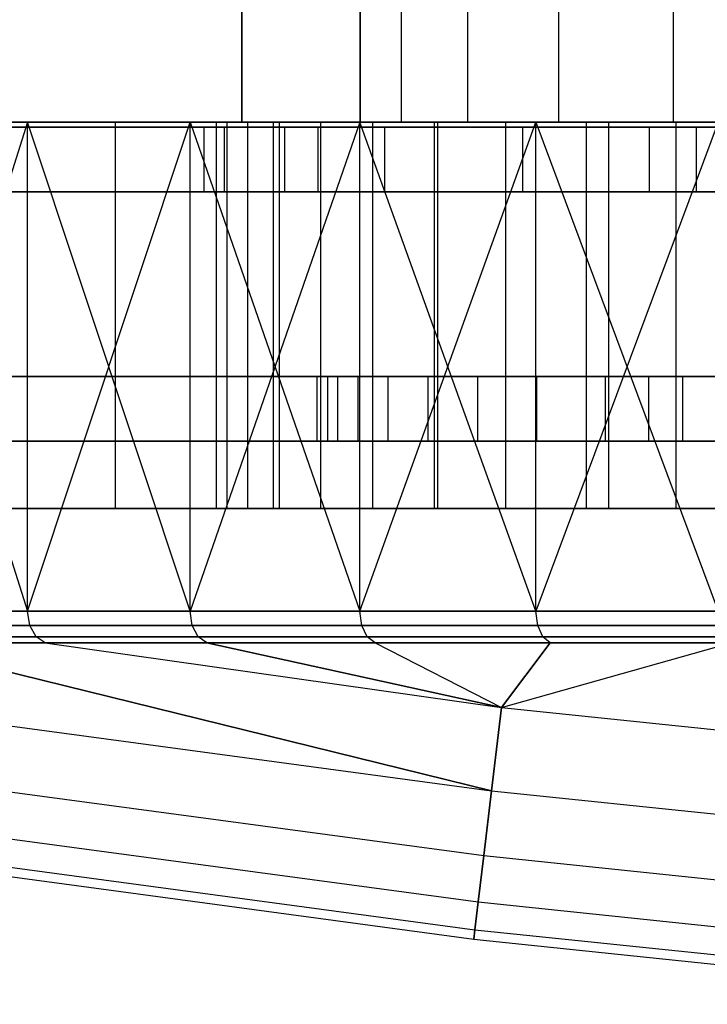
# Model space of a CAD drawing. Extents: x 0.03 to 5.34, y 0.01 to 1.62.
# Tile 3 of 33: x 0.87 to 1.29, y 0.06 to 0.66. Entities that reach past the tile are written whole.
import ezdxf

# ---------------------------------------------------------------- set-up
doc = ezdxf.new("R2010")
doc.units = 0
doc.header["$MEASUREMENT"] = 0
doc.layers.get('0').update_dxf_attribs({"color": 13, "linetype": 'CONTINUOUS'})

# ---------------------------------------------------------------- blocks, each defined once
blk = doc.blocks.new('LAMPA_KINKIET_MA_Y_STL_1')
at = {"color": 0}
for p, q in [((1.00736, 0.59646, 2.50689), (1.00736, 1.58071, 2.50689)), ((1.00736, 1.58071, 2.86122), (1.00736, 0.59646, 2.86122)), ((1.00736, 0.59646, 2.50689), (1.00736, 1.58071, 2.50689)), ((1.00736, 1.58071, 2.86122), (1.00736, 0.59646, 2.86122)), ((1.07963, 1.58071, 2.86122), (1.07963, 0.59646, 2.86122)), ((1.07963, 0.59646, 2.50689), (1.07963, 1.58071, 2.50689)), ((1.07963, 0.59646, 2.50689), (1.07963, 1.58071, 2.50689)), ((1.07963, 1.58071, 2.86122), (1.07963, 0.59646, 2.86122)), ((1.10489, 0.59646, 3.01839), (1.10489, 1.58071, 3.01839)), ((1.10489, 0.59646, 3.01839), (1.10489, 1.58071, 3.01839)), ((1.10489, 0.59646, 2.34972), (1.10489, 1.58071, 2.34972)), ((1.10489, 0.59646, 2.34972), (1.10489, 1.58071, 2.34972)), ((1.14549, 0.59646, 3.1723), (1.14549, 1.58071, 3.1723)), ((1.14549, 0.59646, 3.1723), (1.14549, 1.58071, 3.1723)), ((1.14549, 0.59646, 2.19581), (1.14549, 1.58071, 2.19581)), ((1.14549, 0.59646, 2.19581), (1.14549, 1.58071, 2.19581)), ((1.20106, 0.59646, 3.32147), (1.20106, 1.58071, 3.32147)), ((1.20106, 0.59646, 3.32147), (1.20106, 1.58071, 3.32147)), ((1.20106, 0.59646, 2.04664), (1.20106, 1.58071, 2.04664)), ((1.20106, 0.59646, 2.04664), (1.20106, 1.58071, 2.04664)), ((1.27106, 0.59646, 3.46443), (1.27106, 1.58071, 3.46443)), ((1.27106, 0.59646, 3.46443), (1.27106, 1.58071, 3.46443)), ((1.27106, 0.59646, 1.90368), (1.27106, 1.58071, 1.90368)), ((1.27106, 0.59646, 1.90368), (1.27106, 1.58071, 1.90368)), ((0.69153, 0.59646, 0.92564), (0.87651, 0.59646, 0.73598)), ((0.69153, 0.59646, 0.92564), (0.87651, 0.59646, 0.73598)), ((0.75056, 0.59646, 0.97774), (0.93007, 0.59646, 0.7937)), ((0.75056, 0.59646, 0.97774), (0.93007, 0.59646, 0.7937)), ((0.78165, 0.59646, 4.53961), (0.87651, 0.29749, 4.63213)), ((0.97586, 0.59646, 4.7198), (0.78165, 0.59646, 4.53961)), ((0.78165, 0.59646, 4.53961), (0.87651, 0.29749, 4.63213)), ((0.87651, 0.59646, 0.73598), (0.78165, 0.29749, 0.8285)), ((0.87651, 0.59646, 0.73598), (0.78165, 0.29749, 0.8285)), ((0.97586, 0.59646, 4.7198), (0.78165, 0.59646, 4.53961)), ((1.02647, 0.59646, 4.65948), (0.83802, 0.59646, 4.48463)), ((1.02647, 0.59646, 4.65948), (0.83802, 0.59646, 4.48463)), ((0.87651, 0.29749, 4.63213), (0.97586, 0.59646, 4.7198)), ((0.87651, 0.29749, 4.63213), (0.97586, 0.59646, 4.7198)), ((0.97586, 0.29749, 0.64831), (0.87651, 0.59646, 0.73598)), ((0.87651, 0.59646, 0.73598), (1.07946, 0.59646, 0.56569)), ((0.97586, 0.29749, 0.64831), (0.87651, 0.59646, 0.73598)), ((0.87651, 0.29749, 0.73598), (0.87651, 0.59646, 0.73598)), ((0.87651, 0.29749, 0.73598), (0.87651, 0.59646, 0.73598)), ((0.87651, 0.59646, 0.73598), (1.07946, 0.59646, 0.56569)), ((0.93007, 0.59646, 0.7937), (1.127, 0.59646, 0.62846)), ((0.93007, 0.59646, 0.7937), (1.127, 0.59646, 0.62846)), ((0.93007, 0.59646, 0.7937), (0.93007, 0.36024, 0.7937)), ((0.93007, 0.59646, 0.7937), (0.93007, 0.36024, 0.7937)), ((0.97586, 0.59646, 4.7198), (1.07946, 0.29749, 4.80242)), ((1.18704, 0.59646, 4.87977), (0.97586, 0.59646, 4.7198)), ((0.97586, 0.29749, 4.7198), (0.97586, 0.59646, 4.7198)), ((0.97586, 0.29749, 4.7198), (0.97586, 0.59646, 4.7198)), ((0.97586, 0.59646, 4.7198), (1.07946, 0.29749, 4.80242)), ((1.07946, 0.59646, 0.56569), (0.97586, 0.29749, 0.64831)), ((1.07946, 0.59646, 0.56569), (0.97586, 0.29749, 0.64831)), ((1.18704, 0.59646, 4.87977), (0.97586, 0.59646, 4.7198)), ((0.99194, 0.36024, 2.63192), (0.99194, 0.59646, 2.63192)), ((0.99194, 0.59646, 2.63192), (1.01118, 0.59646, 2.42438)), ((0.99836, 0.59646, 2.84026), (0.99194, 0.59646, 2.63192)), ((0.99194, 0.36024, 2.63192), (0.99194, 0.59646, 2.63192)), ((0.99194, 0.59646, 2.63192), (1.01118, 0.59646, 2.42438)), ((0.99836, 0.59646, 2.84026), (0.99194, 0.59646, 2.63192)), ((0.99836, 0.36024, 2.84026), (0.99836, 0.59646, 2.84026)), ((1.03034, 0.59646, 3.04623), (0.99836, 0.59646, 2.84026)), ((0.99836, 0.36024, 2.84026), (0.99836, 0.59646, 2.84026)), ((1.03034, 0.59646, 3.04623), (0.99836, 0.59646, 2.84026)), ((1.07963, 0.59646, 2.86122), (1.00736, 0.59646, 2.86122)), ((1.00736, 0.59646, 2.86122), (1.00736, 0.59646, 2.50689)), ((1.00736, 0.59646, 2.50689), (1.07963, 0.59646, 2.50689)), ((1.00736, 0.59646, 2.50689), (1.07963, 0.59646, 2.50689)), ((1.07963, 0.59646, 2.86122), (1.00736, 0.59646, 2.86122)), ((1.00736, 0.59646, 2.86122), (1.00736, 0.59646, 2.50689)), ((1.01118, 0.36024, 2.42438), (1.01118, 0.59646, 2.42438)), ((1.01118, 0.59646, 2.42438), (1.05577, 0.59646, 2.22077)), ((1.01118, 0.36024, 2.42438), (1.01118, 0.59646, 2.42438)), ((1.01118, 0.59646, 2.42438), (1.05577, 0.59646, 2.22077)), ((1.2314, 0.59646, 4.81471), (1.02647, 0.59646, 4.65948)), ((1.02647, 0.59646, 4.65948), (1.02647, 0.36024, 4.65948)), ((1.02647, 0.59646, 4.65948), (1.02647, 0.36024, 4.65948)), ((1.2314, 0.59646, 4.81471), (1.02647, 0.59646, 4.65948)), ((1.03034, 0.36024, 3.04623), (1.03034, 0.59646, 3.04623)), ((1.08738, 0.59646, 3.2467), (1.03034, 0.59646, 3.04623)), ((1.03034, 0.36024, 3.04623), (1.03034, 0.59646, 3.04623)), ((1.08738, 0.59646, 3.2467), (1.03034, 0.59646, 3.04623)), ((1.05577, 0.36024, 2.22077), (1.05577, 0.59646, 2.22077)), ((1.05577, 0.59646, 2.22077), (1.12504, 0.59646, 2.02418)), ((1.05577, 0.36024, 2.22077), (1.05577, 0.59646, 2.22077)), ((1.05577, 0.59646, 2.22077), (1.12504, 0.59646, 2.02418)), ((1.07946, 0.29749, 4.80242), (1.18704, 0.59646, 4.87977)), ((1.07946, 0.29749, 4.80242), (1.18704, 0.59646, 4.87977)), ((1.18704, 0.29749, 0.48834), (1.07946, 0.59646, 0.56569)), ((1.07946, 0.59646, 0.56569), (1.29835, 0.59646, 0.41645)), ((1.18704, 0.29749, 0.48834), (1.07946, 0.59646, 0.56569)), ((1.07946, 0.29749, 0.56569), (1.07946, 0.59646, 0.56569)), ((1.07946, 0.29749, 0.56569), (1.07946, 0.59646, 0.56569)), ((1.07946, 0.59646, 0.56569), (1.29835, 0.59646, 0.41645)), ((1.07963, 0.59646, 2.86122), (1.10489, 0.59646, 3.01839)), ((1.10489, 0.59646, 2.34972), (1.07963, 0.59646, 2.50689)), ((1.07963, 0.59646, 2.86122), (1.10489, 0.59646, 3.01839)), ((1.10489, 0.59646, 2.34972), (1.07963, 0.59646, 2.50689)), ((1.08738, 0.36024, 3.2467), (1.08738, 0.59646, 3.2467)), ((1.16862, 0.59646, 3.43865), (1.08738, 0.59646, 3.2467)), ((1.08738, 0.36024, 3.2467), (1.08738, 0.59646, 3.2467)), ((1.16862, 0.59646, 3.43865), (1.08738, 0.59646, 3.2467)), ((1.10489, 0.59646, 3.01839), (1.14549, 0.59646, 3.1723)), ((1.14549, 0.59646, 2.19581), (1.10489, 0.59646, 2.34972)), ((1.10489, 0.59646, 3.01839), (1.14549, 0.59646, 3.1723)), ((1.14549, 0.59646, 2.19581), (1.10489, 0.59646, 2.34972)), ((1.12504, 0.36024, 2.02418), (1.12504, 0.59646, 2.02418)), ((1.12504, 0.59646, 2.02418), (1.21795, 0.59646, 1.8376)), ((1.12504, 0.36024, 2.02418), (1.12504, 0.59646, 2.02418)), ((1.12504, 0.59646, 2.02418), (1.21795, 0.59646, 1.8376)), ((1.127, 0.59646, 0.62846), (1.33941, 0.59646, 0.48364)), ((1.127, 0.59646, 0.62846), (1.33941, 0.59646, 0.48364)), ((1.127, 0.59646, 0.62846), (1.127, 0.36024, 0.62846)), ((1.127, 0.59646, 0.62846), (1.127, 0.36024, 0.62846)), ((1.14549, 0.59646, 3.1723), (1.20106, 0.59646, 3.32147)), ((1.20106, 0.59646, 2.04664), (1.14549, 0.59646, 2.19581)), ((1.14549, 0.59646, 3.1723), (1.20106, 0.59646, 3.32147)), ((1.20106, 0.59646, 2.04664), (1.14549, 0.59646, 2.19581)), ((1.16862, 0.36024, 3.43865), (1.16862, 0.59646, 3.43865)), ((1.27284, 0.59646, 3.61916), (1.16862, 0.59646, 3.43865)), ((1.16862, 0.36024, 3.43865), (1.16862, 0.59646, 3.43865)), ((1.27284, 0.59646, 3.61916), (1.16862, 0.59646, 3.43865)), ((1.18704, 0.59646, 4.87977), (1.29835, 0.29749, 4.95166)), ((1.4131, 0.59646, 5.01791), (1.18704, 0.59646, 4.87977)), ((1.18704, 0.29749, 4.87977), (1.18704, 0.59646, 4.87977)), ((1.18704, 0.29749, 4.87977), (1.18704, 0.59646, 4.87977)), ((1.18704, 0.59646, 4.87977), (1.29835, 0.29749, 4.95166)), ((1.29835, 0.59646, 0.41645), (1.18704, 0.29749, 0.48834)), ((1.29835, 0.59646, 0.41645), (1.18704, 0.29749, 0.48834)), ((1.4131, 0.59646, 5.01791), (1.18704, 0.59646, 4.87977)), ((1.20106, 0.59646, 3.32147), (1.27106, 0.59646, 3.46443)), ((1.27106, 0.59646, 1.90368), (1.20106, 0.59646, 2.04664)), ((1.20106, 0.59646, 3.32147), (1.27106, 0.59646, 3.46443)), ((1.27106, 0.59646, 1.90368), (1.20106, 0.59646, 2.04664)), ((1.21795, 0.36024, 1.8376), (1.21795, 0.59646, 1.8376)), ((1.21795, 0.59646, 1.8376), (1.33308, 0.59646, 1.66385)), ((1.21795, 0.36024, 1.8376), (1.21795, 0.59646, 1.8376)), ((1.21795, 0.59646, 1.8376), (1.33308, 0.59646, 1.66385)), ((1.45076, 0.59646, 4.94876), (1.2314, 0.59646, 4.81471)), ((1.2314, 0.59646, 4.81471), (1.2314, 0.36024, 4.81471)), ((1.2314, 0.59646, 4.81471), (1.2314, 0.36024, 4.81471)), ((1.45076, 0.59646, 4.94876), (1.2314, 0.59646, 4.81471)), ((1.27106, 0.59646, 3.46443), (1.35479, 0.59646, 3.59981)), ((1.35479, 0.59646, 1.7683), (1.27106, 0.59646, 1.90368)), ((1.27106, 0.59646, 3.46443), (1.35479, 0.59646, 3.59981)), ((1.35479, 0.59646, 1.7683), (1.27106, 0.59646, 1.90368)), ((1.27284, 0.36024, 3.61916), (1.27284, 0.59646, 3.61916)), ((1.39845, 0.59646, 3.7855), (1.27284, 0.59646, 3.61916)), ((1.27284, 0.36024, 3.61916), (1.27284, 0.59646, 3.61916)), ((1.39845, 0.59646, 3.7855), (1.27284, 0.59646, 3.61916)), ((1.05317, 0.44092, 0.69682), (0.86624, 0.44092, 0.86624)), ((0.86624, 0.44092, 4.50187), (1.05317, 0.44092, 4.67129)), ((0.86624, 0.44092, 4.50187), (1.05317, 0.44092, 4.67129)), ((1.05317, 0.44092, 0.69682), (0.86624, 0.44092, 0.86624)), ((1.25581, 0.44092, 0.54653), (1.05317, 0.44092, 0.69682)), ((1.05317, 0.44092, 4.67129), (1.25581, 0.44092, 4.82158)), ((1.05317, 0.44092, 4.67129), (1.25581, 0.44092, 4.82158)), ((1.05317, 0.44092, 4.67129), (1.05317, 0.40155, 4.67129)), ((1.05317, 0.44092, 4.67129), (1.05317, 0.40155, 4.67129)), ((1.05317, 0.44092, 0.69682), (1.05317, 0.40155, 0.69682)), ((1.25581, 0.44092, 0.54653), (1.05317, 0.44092, 0.69682)), ((1.05317, 0.44092, 0.69682), (1.05317, 0.40155, 0.69682)), ((1.0784, 0.44092, 2.9333), (1.05994, 0.44092, 2.73409)), ((1.05994, 0.44092, 2.73409), (1.0661, 0.44092, 2.53413)), ((1.05994, 0.40155, 2.73409), (1.05994, 0.44092, 2.73409)), ((1.0784, 0.44092, 2.9333), (1.05994, 0.44092, 2.73409)), ((1.05994, 0.40155, 2.73409), (1.05994, 0.44092, 2.73409)), ((1.05994, 0.44092, 2.73409), (1.0661, 0.44092, 2.53413)), ((1.0661, 0.44092, 2.53413), (1.09679, 0.44092, 2.33644)), ((1.0661, 0.40155, 2.53413), (1.0661, 0.44092, 2.53413)), ((1.0661, 0.40155, 2.53413), (1.0661, 0.44092, 2.53413)), ((1.0661, 0.44092, 2.53413), (1.09679, 0.44092, 2.33644)), ((1.1212, 0.44092, 3.12873), (1.0784, 0.44092, 2.9333)), ((1.0784, 0.40155, 2.9333), (1.0784, 0.44092, 2.9333)), ((1.1212, 0.44092, 3.12873), (1.0784, 0.44092, 2.9333)), ((1.0784, 0.40155, 2.9333), (1.0784, 0.44092, 2.9333)), ((1.09679, 0.44092, 2.33644), (1.15154, 0.44092, 2.14402)), ((1.09679, 0.40155, 2.33644), (1.09679, 0.44092, 2.33644)), ((1.09679, 0.40155, 2.33644), (1.09679, 0.44092, 2.33644)), ((1.09679, 0.44092, 2.33644), (1.15154, 0.44092, 2.14402)), ((1.18769, 0.44092, 3.31741), (1.1212, 0.44092, 3.12873)), ((1.1212, 0.40155, 3.12873), (1.1212, 0.44092, 3.12873)), ((1.18769, 0.44092, 3.31741), (1.1212, 0.44092, 3.12873)), ((1.1212, 0.40155, 3.12873), (1.1212, 0.44092, 3.12873)), ((1.15154, 0.44092, 2.14402), (1.22952, 0.44092, 1.95978)), ((1.15154, 0.40155, 2.14402), (1.15154, 0.44092, 2.14402)), ((1.15154, 0.40155, 2.14402), (1.15154, 0.44092, 2.14402)), ((1.15154, 0.44092, 2.14402), (1.22952, 0.44092, 1.95978)), ((1.27686, 0.44092, 3.4965), (1.18769, 0.44092, 3.31741)), ((1.18769, 0.40155, 3.31741), (1.18769, 0.44092, 3.31741)), ((1.27686, 0.44092, 3.4965), (1.18769, 0.44092, 3.31741)), ((1.18769, 0.40155, 3.31741), (1.18769, 0.44092, 3.31741)), ((1.22952, 0.44092, 1.95978), (1.32955, 0.44092, 1.78653)), ((1.22952, 0.40155, 1.95978), (1.22952, 0.44092, 1.95978)), ((1.22952, 0.40155, 1.95978), (1.22952, 0.44092, 1.95978)), ((1.22952, 0.44092, 1.95978), (1.32955, 0.44092, 1.78653)), ((1.4722, 0.44092, 0.41683), (1.25581, 0.44092, 0.54653)), ((1.25581, 0.44092, 4.82158), (1.4722, 0.44092, 4.95128)), ((1.25581, 0.44092, 4.82158), (1.4722, 0.44092, 4.95128)), ((1.25581, 0.44092, 4.82158), (1.25581, 0.40155, 4.82158)), ((1.25581, 0.44092, 4.82158), (1.25581, 0.40155, 4.82158)), ((1.25581, 0.44092, 0.54653), (1.25581, 0.40155, 0.54653)), ((1.4722, 0.44092, 0.41683), (1.25581, 0.44092, 0.54653)), ((1.25581, 0.44092, 0.54653), (1.25581, 0.40155, 0.54653)), ((1.38737, 0.44092, 3.66327), (1.27686, 0.44092, 3.4965)), ((1.27686, 0.40155, 3.4965), (1.27686, 0.44092, 3.4965)), ((1.38737, 0.44092, 3.66327), (1.27686, 0.44092, 3.4965)), ((1.27686, 0.40155, 3.4965), (1.27686, 0.44092, 3.4965)), ((0.86624, 0.40155, 0.86624), (1.05317, 0.40155, 0.69682)), ((1.05317, 0.40155, 4.67129), (0.86624, 0.40155, 4.50187)), ((1.05317, 0.40155, 4.67129), (0.86624, 0.40155, 4.50187)), ((0.86624, 0.40155, 0.86624), (1.05317, 0.40155, 0.69682)), ((1.05317, 0.40155, 0.69682), (1.25581, 0.40155, 0.54653)), ((1.25581, 0.40155, 4.82158), (1.05317, 0.40155, 4.67129)), ((1.25581, 0.40155, 4.82158), (1.05317, 0.40155, 4.67129)), ((1.05317, 0.40155, 0.69682), (1.25581, 0.40155, 0.54653)), ((1.0661, 0.40155, 2.53413), (1.05994, 0.40155, 2.73409)), ((1.05994, 0.40155, 2.73409), (1.0784, 0.40155, 2.9333)), ((1.05994, 0.40155, 2.73409), (1.0784, 0.40155, 2.9333)), ((1.0661, 0.40155, 2.53413), (1.05994, 0.40155, 2.73409)), ((1.09679, 0.40155, 2.33644), (1.0661, 0.40155, 2.53413)), ((1.09679, 0.40155, 2.33644), (1.0661, 0.40155, 2.53413)), ((1.0784, 0.40155, 2.9333), (1.1212, 0.40155, 3.12873)), ((1.0784, 0.40155, 2.9333), (1.1212, 0.40155, 3.12873)), ((1.15154, 0.40155, 2.14402), (1.09679, 0.40155, 2.33644)), ((1.15154, 0.40155, 2.14402), (1.09679, 0.40155, 2.33644)), ((1.1212, 0.40155, 3.12873), (1.18769, 0.40155, 3.31741)), ((1.1212, 0.40155, 3.12873), (1.18769, 0.40155, 3.31741)), ((1.22952, 0.40155, 1.95978), (1.15154, 0.40155, 2.14402)), ((1.22952, 0.40155, 1.95978), (1.15154, 0.40155, 2.14402)), ((1.18769, 0.40155, 3.31741), (1.27686, 0.40155, 3.4965)), ((1.18769, 0.40155, 3.31741), (1.27686, 0.40155, 3.4965)), ((1.32955, 0.40155, 1.78653), (1.22952, 0.40155, 1.95978)), ((1.32955, 0.40155, 1.78653), (1.22952, 0.40155, 1.95978)), ((1.25581, 0.40155, 0.54653), (1.4722, 0.40155, 0.41683)), ((1.4722, 0.40155, 4.95128), (1.25581, 0.40155, 4.82158)), ((1.4722, 0.40155, 4.95128), (1.25581, 0.40155, 4.82158)), ((1.25581, 0.40155, 0.54653), (1.4722, 0.40155, 0.41683)), ((1.27686, 0.40155, 3.4965), (1.38737, 0.40155, 3.66327)), ((1.27686, 0.40155, 3.4965), (1.38737, 0.40155, 3.66327)), ((0.75056, 0.36024, 0.97774), (0.93007, 0.36024, 0.7937)), ((0.75056, 0.36024, 0.97774), (0.93007, 0.36024, 0.7937)), ((1.02647, 0.36024, 4.65948), (0.83802, 0.36024, 4.48463)), ((1.02647, 0.36024, 4.65948), (0.83802, 0.36024, 4.48463)), ((0.93007, 0.36024, 0.7937), (1.127, 0.36024, 0.62846)), ((0.93007, 0.36024, 0.7937), (1.127, 0.36024, 0.62846)), ((0.99836, 0.36024, 2.84026), (0.99194, 0.36024, 2.63192)), ((0.99194, 0.36024, 2.63192), (1.01118, 0.36024, 2.42438)), ((0.99194, 0.36024, 2.63192), (1.01118, 0.36024, 2.42438)), ((0.99836, 0.36024, 2.84026), (0.99194, 0.36024, 2.63192)), ((1.03034, 0.36024, 3.04623), (0.99836, 0.36024, 2.84026)), ((1.03034, 0.36024, 3.04623), (0.99836, 0.36024, 2.84026)), ((1.01118, 0.36024, 2.42438), (1.05577, 0.36024, 2.22077)), ((1.01118, 0.36024, 2.42438), (1.05577, 0.36024, 2.22077)), ((1.2314, 0.36024, 4.81471), (1.02647, 0.36024, 4.65948)), ((1.2314, 0.36024, 4.81471), (1.02647, 0.36024, 4.65948)), ((1.08738, 0.36024, 3.2467), (1.03034, 0.36024, 3.04623)), ((1.08738, 0.36024, 3.2467), (1.03034, 0.36024, 3.04623)), ((1.05577, 0.36024, 2.22077), (1.12504, 0.36024, 2.02418)), ((1.05577, 0.36024, 2.22077), (1.12504, 0.36024, 2.02418)), ((1.16862, 0.36024, 3.43865), (1.08738, 0.36024, 3.2467)), ((1.16862, 0.36024, 3.43865), (1.08738, 0.36024, 3.2467)), ((1.12504, 0.36024, 2.02418), (1.21795, 0.36024, 1.8376)), ((1.12504, 0.36024, 2.02418), (1.21795, 0.36024, 1.8376)), ((1.127, 0.36024, 0.62846), (1.33941, 0.36024, 0.48364)), ((1.127, 0.36024, 0.62846), (1.33941, 0.36024, 0.48364)), ((1.27284, 0.36024, 3.61916), (1.16862, 0.36024, 3.43865)), ((1.27284, 0.36024, 3.61916), (1.16862, 0.36024, 3.43865)), ((1.21795, 0.36024, 1.8376), (1.33308, 0.36024, 1.66385)), ((1.21795, 0.36024, 1.8376), (1.33308, 0.36024, 1.66385)), ((1.45076, 0.36024, 4.94876), (1.2314, 0.36024, 4.81471)), ((1.45076, 0.36024, 4.94876), (1.2314, 0.36024, 4.81471)), ((1.39845, 0.36024, 3.7855), (1.27284, 0.36024, 3.61916)), ((1.39845, 0.36024, 3.7855), (1.27284, 0.36024, 3.61916)), ((0.78165, 0.29749, 4.53961), (0.87651, 0.29749, 4.63213)), ((0.87651, 0.29749, 0.73598), (0.78165, 0.29749, 0.8285)), ((0.87651, 0.29749, 0.73598), (0.78165, 0.29749, 0.8285)), ((0.78165, 0.29749, 4.53961), (0.87651, 0.29749, 4.63213)), ((0.87651, 0.29749, 4.63213), (0.97586, 0.29749, 4.7198)), ((0.97586, 0.29749, 0.64831), (0.87651, 0.29749, 0.73598)), ((0.87787, 0.28884, 0.73745), (0.87651, 0.29749, 0.73598)), ((0.97586, 0.29749, 0.64831), (0.87651, 0.29749, 0.73598)), ((0.87787, 0.28884, 0.73745), (0.87651, 0.29749, 0.73598)), ((0.87787, 0.28884, 4.63066), (0.87651, 0.29749, 4.63213)), ((0.87651, 0.29749, 4.63213), (0.97586, 0.29749, 4.7198)), ((0.87787, 0.28884, 4.63066), (0.87651, 0.29749, 4.63213)), ((0.97586, 0.29749, 4.7198), (1.07946, 0.29749, 4.80242)), ((1.07946, 0.29749, 0.56569), (0.97586, 0.29749, 0.64831)), ((0.97715, 0.28884, 0.64984), (0.97586, 0.29749, 0.64831)), ((1.07946, 0.29749, 0.56569), (0.97586, 0.29749, 0.64831)), ((0.97715, 0.28884, 0.64984), (0.97586, 0.29749, 0.64831)), ((0.97715, 0.28884, 4.71827), (0.97586, 0.29749, 4.7198)), ((0.97586, 0.29749, 4.7198), (1.07946, 0.29749, 4.80242)), ((0.97715, 0.28884, 4.71827), (0.97586, 0.29749, 4.7198)), ((1.07946, 0.29749, 4.80242), (1.18704, 0.29749, 4.87977)), ((1.18704, 0.29749, 0.48834), (1.07946, 0.29749, 0.56569)), ((1.08067, 0.28884, 0.56729), (1.07946, 0.29749, 0.56569)), ((1.18704, 0.29749, 0.48834), (1.07946, 0.29749, 0.56569)), ((1.08067, 0.28884, 0.56729), (1.07946, 0.29749, 0.56569)), ((1.08067, 0.28884, 4.80082), (1.07946, 0.29749, 4.80242)), ((1.07946, 0.29749, 4.80242), (1.18704, 0.29749, 4.87977)), ((1.08067, 0.28884, 4.80082), (1.07946, 0.29749, 4.80242)), ((1.18704, 0.29749, 4.87977), (1.29835, 0.29749, 4.95166)), ((1.29835, 0.29749, 0.41645), (1.18704, 0.29749, 0.48834)), ((1.18817, 0.28884, 0.49), (1.18704, 0.29749, 0.48834)), ((1.29835, 0.29749, 0.41645), (1.18704, 0.29749, 0.48834)), ((1.18817, 0.28884, 0.49), (1.18704, 0.29749, 0.48834)), ((1.18817, 0.28884, 4.87811), (1.18704, 0.29749, 4.87977)), ((1.18704, 0.29749, 4.87977), (1.29835, 0.29749, 4.95166)), ((1.18817, 0.28884, 4.87811), (1.18704, 0.29749, 4.87977)), ((0.87787, 0.28884, 0.73745), (0.78309, 0.28884, 0.8299)), ((0.78309, 0.28884, 4.53821), (0.87787, 0.28884, 4.63066)), ((0.87787, 0.28884, 0.73745), (0.78309, 0.28884, 0.8299)), ((0.78309, 0.28884, 4.53821), (0.87787, 0.28884, 4.63066)), ((0.97715, 0.28884, 0.64984), (0.87787, 0.28884, 0.73745)), ((0.87787, 0.28884, 4.63066), (0.97715, 0.28884, 4.71827)), ((0.88168, 0.28195, 0.74156), (0.87787, 0.28884, 0.73745)), ((0.97715, 0.28884, 0.64984), (0.87787, 0.28884, 0.73745)), ((0.88168, 0.28195, 0.74156), (0.87787, 0.28884, 0.73745)), ((0.88168, 0.28195, 4.62655), (0.87787, 0.28884, 4.63066)), ((0.87787, 0.28884, 4.63066), (0.97715, 0.28884, 4.71827)), ((0.88168, 0.28195, 4.62655), (0.87787, 0.28884, 4.63066)), ((1.08067, 0.28884, 0.56729), (0.97715, 0.28884, 0.64984)), ((0.97715, 0.28884, 4.71827), (1.08067, 0.28884, 4.80082)), ((0.98075, 0.28195, 0.65413), (0.97715, 0.28884, 0.64984)), ((1.08067, 0.28884, 0.56729), (0.97715, 0.28884, 0.64984)), ((0.98075, 0.28195, 0.65413), (0.97715, 0.28884, 0.64984)), ((0.98075, 0.28195, 4.71398), (0.97715, 0.28884, 4.71827)), ((0.97715, 0.28884, 4.71827), (1.08067, 0.28884, 4.80082)), ((0.98075, 0.28195, 4.71398), (0.97715, 0.28884, 4.71827)), ((1.18817, 0.28884, 0.49), (1.08067, 0.28884, 0.56729)), ((1.08067, 0.28884, 4.80082), (1.18817, 0.28884, 4.87811)), ((1.08405, 0.28195, 0.57176), (1.08067, 0.28884, 0.56729)), ((1.18817, 0.28884, 0.49), (1.08067, 0.28884, 0.56729)), ((1.08405, 0.28195, 0.57176), (1.08067, 0.28884, 0.56729)), ((1.08405, 0.28195, 4.79636), (1.08067, 0.28884, 4.80082)), ((1.08067, 0.28884, 4.80082), (1.18817, 0.28884, 4.87811)), ((1.08405, 0.28195, 4.79636), (1.08067, 0.28884, 4.80082)), ((1.2994, 0.28884, 0.41816), (1.18817, 0.28884, 0.49)), ((1.18817, 0.28884, 4.87811), (1.2994, 0.28884, 4.94995)), ((1.19133, 0.28195, 0.49463), (1.18817, 0.28884, 0.49)), ((1.2994, 0.28884, 0.41816), (1.18817, 0.28884, 0.49)), ((1.19133, 0.28195, 0.49463), (1.18817, 0.28884, 0.49)), ((1.19133, 0.28195, 4.87348), (1.18817, 0.28884, 4.87811)), ((1.18817, 0.28884, 4.87811), (1.2994, 0.28884, 4.94995)), ((1.19133, 0.28195, 4.87348), (1.18817, 0.28884, 4.87811)), ((0.88168, 0.28195, 0.74156), (0.7871, 0.28195, 0.83382)), ((0.7871, 0.28195, 4.53429), (0.88168, 0.28195, 4.62655)), ((0.88168, 0.28195, 0.74156), (0.7871, 0.28195, 0.83382)), ((0.7871, 0.28195, 4.53429), (0.88168, 0.28195, 4.62655)), ((1.15997, 0.18782, 1.14915), (0.79287, 0.27822, 0.83945)), ((0.79287, 0.27822, 0.83945), (0.88717, 0.27822, 0.74747)), ((0.88717, 0.27822, 4.62064), (0.79287, 0.27822, 4.52866)), ((0.79287, 0.27822, 4.52866), (1.15997, 0.18782, 4.21896)), ((0.79287, 0.27822, 4.52866), (1.15997, 0.18782, 4.21896)), ((1.15997, 0.18782, 1.14915), (0.79287, 0.27822, 0.83945)), ((0.79287, 0.27822, 0.83945), (0.88717, 0.27822, 0.74747)), ((0.88717, 0.27822, 4.62064), (0.79287, 0.27822, 4.52866)), ((0.98075, 0.28195, 0.65413), (0.88168, 0.28195, 0.74156)), ((0.88168, 0.28195, 4.62655), (0.98075, 0.28195, 4.71398)), ((0.88717, 0.27822, 0.74747), (0.88168, 0.28195, 0.74156)), ((0.98075, 0.28195, 0.65413), (0.88168, 0.28195, 0.74156)), ((0.88717, 0.27822, 0.74747), (0.88168, 0.28195, 0.74156)), ((0.88717, 0.27822, 4.62064), (0.88168, 0.28195, 4.62655)), ((0.88168, 0.28195, 4.62655), (0.98075, 0.28195, 4.71398)), ((0.88717, 0.27822, 4.62064), (0.88168, 0.28195, 4.62655)), ((0.88717, 0.27822, 0.74747), (1.16604, 0.23871, 0.76797)), ((0.88717, 0.27822, 0.74747), (1.16604, 0.23871, 0.76797)), ((0.88717, 0.27822, 0.74747), (0.98593, 0.27822, 0.66031)), ((0.98593, 0.27822, 4.7078), (0.88717, 0.27822, 4.62064)), ((0.88717, 0.27822, 4.62064), (1.16604, 0.23871, 4.60015)), ((0.88717, 0.27822, 4.62064), (1.16604, 0.23871, 4.60015)), ((0.88717, 0.27822, 0.74747), (0.98593, 0.27822, 0.66031)), ((0.98593, 0.27822, 4.7078), (0.88717, 0.27822, 4.62064)), ((1.08405, 0.28195, 0.57176), (0.98075, 0.28195, 0.65413)), ((0.98075, 0.28195, 4.71398), (1.08405, 0.28195, 4.79636)), ((0.98593, 0.27822, 0.66031), (0.98075, 0.28195, 0.65413)), ((1.08405, 0.28195, 0.57176), (0.98075, 0.28195, 0.65413)), ((0.98593, 0.27822, 0.66031), (0.98075, 0.28195, 0.65413)), ((0.98593, 0.27822, 4.7078), (0.98075, 0.28195, 4.71398)), ((0.98075, 0.28195, 4.71398), (1.08405, 0.28195, 4.79636)), ((0.98593, 0.27822, 4.7078), (0.98075, 0.28195, 4.71398)), ((0.98593, 0.27822, 0.66031), (1.08892, 0.27822, 0.57818)), ((1.16604, 0.23871, 0.76797), (0.98593, 0.27822, 0.66031)), ((1.16604, 0.23871, 0.76797), (0.98593, 0.27822, 0.66031)), ((1.08892, 0.27822, 4.78993), (0.98593, 0.27822, 4.7078)), ((0.98593, 0.27822, 4.7078), (1.16604, 0.23871, 4.60015)), ((0.98593, 0.27822, 4.7078), (1.16604, 0.23871, 4.60015)), ((0.98593, 0.27822, 0.66031), (1.08892, 0.27822, 0.57818)), ((1.08892, 0.27822, 4.78993), (0.98593, 0.27822, 4.7078)), ((1.19133, 0.28195, 0.49463), (1.08405, 0.28195, 0.57176)), ((1.08405, 0.28195, 4.79636), (1.19133, 0.28195, 4.87348)), ((1.08892, 0.27822, 0.57818), (1.08405, 0.28195, 0.57176)), ((1.19133, 0.28195, 0.49463), (1.08405, 0.28195, 0.57176)), ((1.08892, 0.27822, 0.57818), (1.08405, 0.28195, 0.57176)), ((1.08892, 0.27822, 4.78993), (1.08405, 0.28195, 4.79636)), ((1.08405, 0.28195, 4.79636), (1.19133, 0.28195, 4.87348)), ((1.08892, 0.27822, 4.78993), (1.08405, 0.28195, 4.79636)), ((1.08892, 0.27822, 0.57818), (1.16604, 0.23871, 0.76797)), ((1.19587, 0.27822, 4.86682), (1.08892, 0.27822, 4.78993)), ((1.08892, 0.27822, 4.78993), (1.16604, 0.23871, 4.60015)), ((1.08892, 0.27822, 4.78993), (1.16604, 0.23871, 4.60015)), ((1.08892, 0.27822, 0.57818), (1.16604, 0.23871, 0.76797)), ((1.08892, 0.27822, 0.57818), (1.19587, 0.27822, 0.50129)), ((1.08892, 0.27822, 0.57818), (1.19587, 0.27822, 0.50129)), ((1.19587, 0.27822, 4.86682), (1.08892, 0.27822, 4.78993)), ((1.16604, 0.23871, 0.76797), (1.19587, 0.27822, 0.50129)), ((1.19587, 0.27822, 4.86682), (1.16604, 0.23871, 4.60015)), ((1.16604, 0.23871, 4.60015), (1.30652, 0.27822, 4.93829)), ((1.19587, 0.27822, 4.86682), (1.16604, 0.23871, 4.60015)), ((1.16604, 0.23871, 4.60015), (1.30652, 0.27822, 4.93829)), ((1.16604, 0.23871, 0.76797), (1.19587, 0.27822, 0.50129)), ((1.30232, 0.28195, 0.42294), (1.19133, 0.28195, 0.49463)), ((1.19133, 0.28195, 4.87348), (1.30232, 0.28195, 4.94517)), ((1.19587, 0.27822, 0.50129), (1.19133, 0.28195, 0.49463)), ((1.30232, 0.28195, 0.42294), (1.19133, 0.28195, 0.49463)), ((1.19587, 0.27822, 0.50129), (1.19133, 0.28195, 0.49463)), ((1.19587, 0.27822, 4.86682), (1.19133, 0.28195, 4.87348)), ((1.19133, 0.28195, 4.87348), (1.30232, 0.28195, 4.94517)), ((1.19587, 0.27822, 4.86682), (1.19133, 0.28195, 4.87348)), ((1.19587, 0.27822, 0.50129), (1.30652, 0.27822, 0.42982)), ((1.30652, 0.27822, 4.93829), (1.19587, 0.27822, 4.86682)), ((1.19587, 0.27822, 0.50129), (1.30652, 0.27822, 0.42982)), ((1.30652, 0.27822, 4.93829), (1.19587, 0.27822, 4.86682)), ((0.78147, 0.23871, 4.21896), (1.15997, 0.18782, 4.21896)), ((0.78147, 0.23871, 4.21896), (1.15997, 0.18782, 4.21896)), ((0.78147, 0.23871, 1.14915), (1.15997, 0.18782, 1.14915)), ((0.78147, 0.23871, 1.14915), (1.15997, 0.18782, 1.14915)), ((1.16604, 0.23871, 0.76797), (1.15997, 0.18782, 1.14915)), ((1.15997, 0.18782, 4.21896), (1.16604, 0.23871, 4.60015)), ((1.15997, 0.18782, 4.21896), (1.16604, 0.23871, 4.60015)), ((1.16604, 0.23871, 0.76797), (1.15997, 0.18782, 1.14915)), ((1.16604, 0.23871, 0.76797), (1.54437, 0.19924, 0.76797)), ((1.16604, 0.23871, 4.60015), (1.54437, 0.19924, 4.60015)), ((1.16604, 0.23871, 4.60015), (1.54437, 0.19924, 4.60015)), ((1.16604, 0.23871, 0.76797), (1.54437, 0.19924, 0.76797)), ((0.77557, 0.19924, 3.83642), (1.15524, 0.14819, 3.83642)), ((0.77557, 0.19924, 3.83642), (1.15524, 0.14819, 3.83642)), ((0.77557, 0.19924, 1.53169), (1.15524, 0.14819, 1.53169)), ((0.77557, 0.19924, 1.53169), (1.15524, 0.14819, 1.53169)), ((1.15524, 0.14819, 3.83642), (1.15997, 0.18782, 4.21896)), ((1.15997, 0.18782, 1.14915), (1.15524, 0.14819, 1.53169)), ((1.15524, 0.14819, 3.83642), (1.15997, 0.18782, 4.21896)), ((1.15997, 0.18782, 1.14915), (1.15524, 0.14819, 1.53169)), ((1.15997, 0.18782, 4.21896), (1.53981, 0.14819, 4.21896)), ((1.15997, 0.18782, 4.21896), (1.53981, 0.14819, 4.21896)), ((1.15997, 0.18782, 1.14915), (1.53981, 0.14819, 1.14915)), ((1.15997, 0.18782, 1.14915), (1.53981, 0.14819, 1.14915)), ((0.77134, 0.17102, 3.45286), (1.15186, 0.11986, 3.45286)), ((0.77134, 0.17102, 3.45286), (1.15186, 0.11986, 3.45286)), ((0.77134, 0.17102, 1.91525), (1.15186, 0.11986, 1.91525)), ((0.77134, 0.17102, 1.91525), (1.15186, 0.11986, 1.91525)), ((0.76881, 0.15408, 3.06863), (1.14983, 0.10286, 3.06863)), ((0.76881, 0.15408, 3.06863), (1.14983, 0.10286, 3.06863)), ((0.76881, 0.15408, 2.29948), (1.14983, 0.10286, 2.29948)), ((0.76881, 0.15408, 2.29948), (1.14983, 0.10286, 2.29948)), ((0.76797, 0.14844, 2.68406), (1.14915, 0.09719, 2.68406)), ((0.76797, 0.14844, 2.68406), (1.14915, 0.09719, 2.68406)), ((1.15186, 0.11986, 3.45286), (1.15524, 0.14819, 3.83642)), ((1.15524, 0.14819, 1.53169), (1.15186, 0.11986, 1.91525)), ((1.15186, 0.11986, 3.45286), (1.15524, 0.14819, 3.83642)), ((1.15524, 0.14819, 1.53169), (1.15186, 0.11986, 1.91525)), ((1.15524, 0.14819, 3.83642), (1.53626, 0.10844, 3.83642)), ((1.15524, 0.14819, 3.83642), (1.53626, 0.10844, 3.83642)), ((1.15524, 0.14819, 1.53169), (1.53626, 0.10844, 1.53169)), ((1.15524, 0.14819, 1.53169), (1.53626, 0.10844, 1.53169)), ((1.14983, 0.10286, 3.06863), (1.15186, 0.11986, 3.45286)), ((1.15186, 0.11986, 1.91525), (1.14983, 0.10286, 2.29948)), ((1.14983, 0.10286, 3.06863), (1.15186, 0.11986, 3.45286)), ((1.15186, 0.11986, 1.91525), (1.14983, 0.10286, 2.29948)), ((1.15186, 0.11986, 3.45286), (1.53372, 0.08003, 3.45286)), ((1.15186, 0.11986, 3.45286), (1.53372, 0.08003, 3.45286)), ((1.15186, 0.11986, 1.91525), (1.53372, 0.08003, 1.91525)), ((1.15186, 0.11986, 1.91525), (1.53372, 0.08003, 1.91525)), ((1.14915, 0.09719, 2.68406), (1.14983, 0.10286, 3.06863)), ((1.14983, 0.10286, 2.29948), (1.14915, 0.09719, 2.68406)), ((1.14915, 0.09719, 2.68406), (1.14983, 0.10286, 3.06863)), ((1.14983, 0.10286, 2.29948), (1.14915, 0.09719, 2.68406)), ((1.14983, 0.10286, 3.06863), (1.5322, 0.06297, 3.06863)), ((1.14983, 0.10286, 3.06863), (1.5322, 0.06297, 3.06863)), ((1.14983, 0.10286, 2.29948), (1.5322, 0.06297, 2.29948)), ((1.14983, 0.10286, 2.29948), (1.5322, 0.06297, 2.29948)), ((1.14915, 0.09719, 2.68406), (1.53169, 0.05728, 2.68406)), ((1.14915, 0.09719, 2.68406), (1.53169, 0.05728, 2.68406))]:
    blk.add_line(p, q, dxfattribs=at)

msp = doc.modelspace()

# ---------------------------------------------------------------- linework, layer by layer
at = {"color": 0}
for p, q in [((1.05375, 0.59334, 0.69752), (0.86689, 0.59334, 0.86689)), ((0.86689, 0.59334, 4.50122), (1.05375, 0.59334, 4.67059)), ((1.05375, 0.59334, 0.69752), (0.86689, 0.59334, 0.86689)), ((0.86689, 0.59334, 4.50122), (1.05375, 0.59334, 4.67059)), ((0.99676, 0.59334, 2.88893), (0.98436, 0.59334, 2.68406)), ((0.98436, 0.59334, 2.68406), (0.99676, 0.59334, 2.47918)), ((0.98436, 0.55397, 2.68406), (0.98436, 0.59334, 2.68406)), ((0.99676, 0.59334, 2.88893), (0.98436, 0.59334, 2.68406)), ((0.98436, 0.55397, 2.68406), (0.98436, 0.59334, 2.68406)), ((0.98436, 0.59334, 2.68406), (0.99676, 0.59334, 2.47918)), ((1.03375, 0.59334, 3.09082), (0.99676, 0.59334, 2.88893)), ((0.99676, 0.59334, 2.47918), (1.03375, 0.59334, 2.27729)), ((0.99676, 0.55397, 2.88893), (0.99676, 0.59334, 2.88893)), ((0.99676, 0.55397, 2.47918), (0.99676, 0.59334, 2.47918)), ((0.99676, 0.55397, 2.88893), (0.99676, 0.59334, 2.88893)), ((1.03375, 0.59334, 3.09082), (0.99676, 0.59334, 2.88893)), ((0.99676, 0.55397, 2.47918), (0.99676, 0.59334, 2.47918)), ((0.99676, 0.59334, 2.47918), (1.03375, 0.59334, 2.27729)), ((1.09482, 0.59334, 3.28677), (1.03375, 0.59334, 3.09082)), ((1.03375, 0.59334, 2.27729), (1.09482, 0.59334, 2.08134)), ((1.03375, 0.55397, 3.09082), (1.03375, 0.59334, 3.09082)), ((1.09482, 0.59334, 3.28677), (1.03375, 0.59334, 3.09082)), ((1.03375, 0.55397, 2.27729), (1.03375, 0.59334, 2.27729)), ((1.03375, 0.59334, 2.27729), (1.09482, 0.59334, 2.08134)), ((1.03375, 0.55397, 3.09082), (1.03375, 0.59334, 3.09082)), ((1.03375, 0.55397, 2.27729), (1.03375, 0.59334, 2.27729)), ((1.25632, 0.59334, 0.54729), (1.05375, 0.59334, 0.69752)), ((1.05375, 0.59334, 4.67059), (1.25632, 0.59334, 4.82082)), ((1.05375, 0.59334, 0.69752), (1.05375, 0.55397, 0.69752)), ((1.05375, 0.59334, 4.67059), (1.05375, 0.55397, 4.67059)), ((1.25632, 0.59334, 0.54729), (1.05375, 0.59334, 0.69752)), ((1.05375, 0.59334, 0.69752), (1.05375, 0.55397, 0.69752)), ((1.05375, 0.59334, 4.67059), (1.25632, 0.59334, 4.82082)), ((1.05375, 0.59334, 4.67059), (1.05375, 0.55397, 4.67059)), ((1.17905, 0.59334, 3.47394), (1.09482, 0.59334, 3.28677)), ((1.09482, 0.59334, 2.08134), (1.17905, 0.59334, 1.89417)), ((1.09482, 0.55397, 2.08134), (1.09482, 0.59334, 2.08134)), ((1.09482, 0.59334, 2.08134), (1.17905, 0.59334, 1.89417)), ((1.09482, 0.55397, 3.28677), (1.09482, 0.59334, 3.28677)), ((1.09482, 0.55397, 2.08134), (1.09482, 0.59334, 2.08134)), ((1.09482, 0.55397, 3.28677), (1.09482, 0.59334, 3.28677)), ((1.17905, 0.59334, 3.47394), (1.09482, 0.59334, 3.28677)), ((1.28524, 0.59334, 3.64959), (1.17905, 0.59334, 3.47394)), ((1.17905, 0.59334, 1.89417), (1.28524, 0.59334, 1.71852)), ((1.17905, 0.55397, 3.47394), (1.17905, 0.59334, 3.47394)), ((1.28524, 0.59334, 3.64959), (1.17905, 0.59334, 3.47394)), ((1.17905, 0.55397, 1.89417), (1.17905, 0.59334, 1.89417)), ((1.17905, 0.55397, 1.89417), (1.17905, 0.59334, 1.89417)), ((1.17905, 0.59334, 1.89417), (1.28524, 0.59334, 1.71852)), ((1.17905, 0.55397, 3.47394), (1.17905, 0.59334, 3.47394)), ((1.25632, 0.59334, 4.82082), (1.47263, 0.59334, 4.95047)), ((1.47263, 0.59334, 0.41764), (1.25632, 0.59334, 0.54729)), ((1.25632, 0.59334, 4.82082), (1.47263, 0.59334, 4.95047)), ((1.25632, 0.59334, 4.82082), (1.25632, 0.55397, 4.82082)), ((1.25632, 0.59334, 0.54729), (1.25632, 0.55397, 0.54729)), ((1.47263, 0.59334, 0.41764), (1.25632, 0.59334, 0.54729)), ((1.25632, 0.59334, 0.54729), (1.25632, 0.55397, 0.54729)), ((1.25632, 0.59334, 4.82082), (1.25632, 0.55397, 4.82082)), ((1.41182, 0.59334, 3.81116), (1.28524, 0.59334, 3.64959)), ((1.28524, 0.59334, 1.71852), (1.41182, 0.59334, 1.55695)), ((1.28524, 0.55397, 3.64959), (1.28524, 0.59334, 3.64959)), ((1.28524, 0.55397, 1.71852), (1.28524, 0.59334, 1.71852)), ((1.28524, 0.55397, 1.71852), (1.28524, 0.59334, 1.71852)), ((1.28524, 0.59334, 1.71852), (1.41182, 0.59334, 1.55695)), ((1.28524, 0.55397, 3.64959), (1.28524, 0.59334, 3.64959)), ((1.41182, 0.59334, 3.81116), (1.28524, 0.59334, 3.64959)), ((1.05375, 0.55397, 4.67059), (0.86689, 0.55397, 4.50122)), ((0.86689, 0.55397, 0.86689), (1.05375, 0.55397, 0.69752)), ((0.86689, 0.55397, 0.86689), (1.05375, 0.55397, 0.69752)), ((1.05375, 0.55397, 4.67059), (0.86689, 0.55397, 4.50122)), ((0.99676, 0.55397, 2.47918), (0.98436, 0.55397, 2.68406)), ((0.98436, 0.55397, 2.68406), (0.99676, 0.55397, 2.88893)), ((0.98436, 0.55397, 2.68406), (0.99676, 0.55397, 2.88893)), ((0.99676, 0.55397, 2.47918), (0.98436, 0.55397, 2.68406)), ((1.03375, 0.55397, 2.27729), (0.99676, 0.55397, 2.47918)), ((0.99676, 0.55397, 2.88893), (1.03375, 0.55397, 3.09082)), ((0.99676, 0.55397, 2.88893), (1.03375, 0.55397, 3.09082)), ((1.03375, 0.55397, 2.27729), (0.99676, 0.55397, 2.47918)), ((1.09482, 0.55397, 2.08134), (1.03375, 0.55397, 2.27729)), ((1.03375, 0.55397, 3.09082), (1.09482, 0.55397, 3.28677)), ((1.03375, 0.55397, 3.09082), (1.09482, 0.55397, 3.28677)), ((1.09482, 0.55397, 2.08134), (1.03375, 0.55397, 2.27729)), ((1.25632, 0.55397, 4.82082), (1.05375, 0.55397, 4.67059)), ((1.05375, 0.55397, 0.69752), (1.25632, 0.55397, 0.54729)), ((1.05375, 0.55397, 0.69752), (1.25632, 0.55397, 0.54729)), ((1.25632, 0.55397, 4.82082), (1.05375, 0.55397, 4.67059)), ((1.17905, 0.55397, 1.89417), (1.09482, 0.55397, 2.08134)), ((1.09482, 0.55397, 3.28677), (1.17905, 0.55397, 3.47394)), ((1.17905, 0.55397, 1.89417), (1.09482, 0.55397, 2.08134)), ((1.09482, 0.55397, 3.28677), (1.17905, 0.55397, 3.47394)), ((1.28524, 0.55397, 1.71852), (1.17905, 0.55397, 1.89417)), ((1.17905, 0.55397, 3.47394), (1.28524, 0.55397, 3.64959)), ((1.17905, 0.55397, 3.47394), (1.28524, 0.55397, 3.64959)), ((1.28524, 0.55397, 1.71852), (1.17905, 0.55397, 1.89417)), ((1.47263, 0.55397, 4.95047), (1.25632, 0.55397, 4.82082)), ((1.25632, 0.55397, 0.54729), (1.47263, 0.55397, 0.41764)), ((1.47263, 0.55397, 4.95047), (1.25632, 0.55397, 4.82082)), ((1.25632, 0.55397, 0.54729), (1.47263, 0.55397, 0.41764)), ((1.41182, 0.55397, 1.55695), (1.28524, 0.55397, 1.71852)), ((1.28524, 0.55397, 3.64959), (1.41182, 0.55397, 3.81116)), ((1.41182, 0.55397, 1.55695), (1.28524, 0.55397, 1.71852)), ((1.28524, 0.55397, 3.64959), (1.41182, 0.55397, 3.81116))]:
    msp.add_line(p, q, dxfattribs=at)

# ---------------------------------------------------------------- block references
msp.add_blockref('LAMPA_KINKIET_MA_Y_STL_1', (0, 0), dxfattribs=at)

doc.saveas('drawing.dxf')
